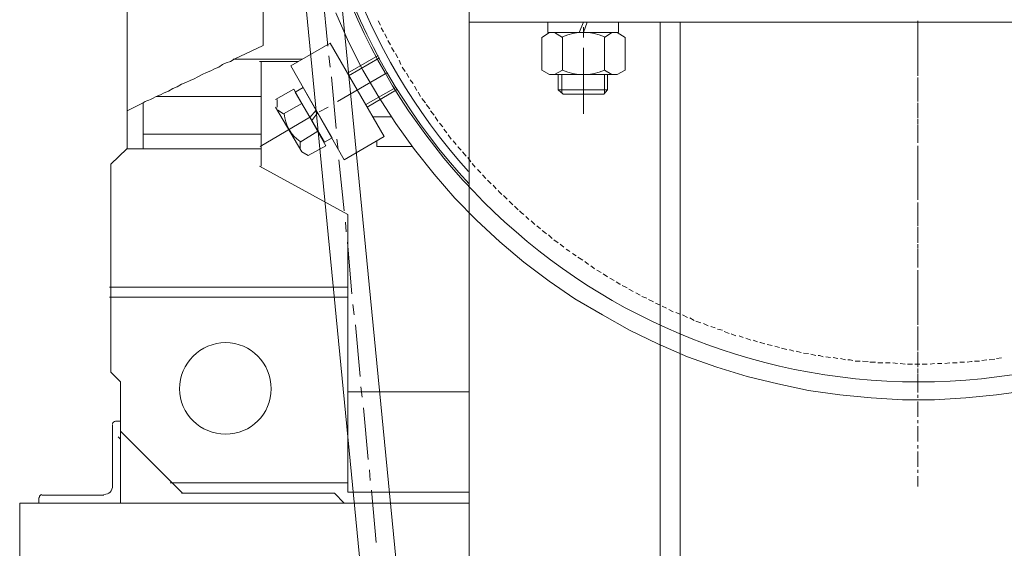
# Model space of a CAD drawing. Header units: millimetres. Extents: x 452087 to 582075, y 10891 to 81641.
# Tile 178 of 256: x 498189 to 498801, y 60927 to 61255. Entities that reach past the tile are written whole.
import ezdxf

# ---------------------------------------------------------------- set-up
doc = ezdxf.new("R2010")
doc.units = ezdxf.units.MM
doc.layers.add('ОЗиМ Металл', color=1, linetype='Continuous', lineweight=50)

# ---------------------------------------------------------------- blocks, each defined once
blk = doc.blocks.new('механизм')
at = {"color": 7, "linetype": 'Continuous', "lineweight": 20, "true_color": 0x000007}
for points in [[(517148.42, 76872.99), (517304.77, 75268.73), (517304.77, 75268.73)], [(517126.73, 76870.75), (517282.7, 75266.49), (517282.7, 75266.49)], [(517148.05, 76764.15), (517151.04, 76732.73), (517151.04, 76732.73)], [(517181.71, 76748.06), (517183.21, 76745.44), (517183.21, 76745.44)], [(517510.12, 76740.21), (517510.12, 76748.06), (517510.12, 76748.06)], [(517510.12, 76747.69), (517510.12, 76745.82), (517510.12, 76745.82)], [(517183.58, 76743.95), (517185.08, 76741.33), (517185.08, 76741.33)], [(517306.64, 76737.96), (517306.64, 76744.32), (517306.64, 76744.32)], [(517510.12, 76743.95), (517510.12, 76734.6), (517510.12, 76734.6)], [(517185.83, 76740.21), (517186.95, 76737.59), (517186.95, 76737.59)], [(517187.7, 76736.09), (517189.19, 76733.47), (517189.19, 76733.47)], [(517510.12, 76736.84), (517510.12, 76738.71), (517510.12, 76738.71)], [(517510.12, 76727.49), (517510.12, 76735.34), (517510.12, 76735.34)], [(517189.94, 76731.98), (517191.44, 76729.36), (517191.44, 76729.36)], [(517306.64, 76691.58), (517306.64, 76731.6), (517306.64, 76731.6)], [(517510.12, 76732.73), (517510.12, 76730.86), (517510.12, 76730.86)], [(517151.79, 76726.74), (517152.54, 76720.01), (517152.54, 76720.01)], [(517192.18, 76728.24), (517193.68, 76725.62), (517193.68, 76725.62)], [(517194.43, 76724.12), (517195.55, 76721.5), (517195.55, 76721.5)], [(517510.12, 76728.99), (517510.12, 76719.63), (517510.12, 76719.63)], [(517510.12, 76724.5), (517510.12, 76725.99), (517510.12, 76725.99)], [(517196.3, 76720.01), (517198.17, 76717.39), (517198.17, 76717.39)], [(517510.12, 76714.77), (517510.12, 76723), (517510.12, 76723)], [(517510.12, 76717.39), (517510.12, 76715.52), (517510.12, 76715.52)], [(517153.28, 76714.02), (517156.28, 76682.6), (517156.28, 76682.6)], [(517187.32, 76716.64), (517157.02, 76699.06), (517157.02, 76699.06)], [(517198.92, 76716.27), (517200.41, 76713.65), (517200.41, 76713.65)], [(517201.16, 76712.15), (517203.03, 76709.91), (517203.03, 76709.91)], [(517510.12, 76713.65), (517510.12, 76704.3), (517510.12, 76704.3)], [(517510.12, 76711.78), (517510.12, 76713.28), (517510.12, 76713.28)], [(517203.78, 76708.41), (517205.28, 76705.8), (517205.28, 76705.8)], [(517510.12, 76702.05), (517510.12, 76710.28), (517510.12, 76710.28)], [(517206.02, 76704.67), (517207.52, 76702.05), (517207.52, 76702.05)], [(517208.27, 76700.93), (517210.51, 76698.31), (517210.51, 76698.31)], [(517510.12, 76702.05), (517510.12, 76700.18), (517510.12, 76700.18)], [(517510.12, 76699.06), (517510.12, 76700.93), (517510.12, 76700.93)], [(517151.41, 76695.7), (517145.8, 76692.7), (517145.8, 76692.7)], [(517210.89, 76697.19), (517213.13, 76694.57), (517213.13, 76694.57)], [(517213.5, 76693.45), (517215.75, 76690.83), (517215.75, 76690.83)], [(517510.12, 76698.31), (517510.12, 76688.96), (517510.12, 76688.96)], [(517510.12, 76689.71), (517510.12, 76697.57), (517510.12, 76697.57)], [(517140.57, 76689.71), (517109.9, 76671.76), (517109.9, 76671.76)], [(517216.5, 76689.71), (517217.99, 76687.09), (517217.99, 76687.09)], [(517510.12, 76686.34), (517510.12, 76688.22), (517510.12, 76688.22)], [(517219.12, 76685.97), (517220.99, 76683.73), (517220.99, 76683.73)], [(517221.73, 76682.23), (517223.6, 76679.99), (517223.6, 76679.99)], [(517510.12, 76687.09), (517510.12, 76685.22), (517510.12, 76685.22)], [(517510.12, 76676.99), (517510.12, 76684.85), (517510.12, 76684.85)], [(517510.12, 76683.35), (517510.12, 76674), (517510.12, 76674)], [(517156.65, 76676.25), (517157.4, 76669.89), (517157.4, 76669.89)], [(517224.35, 76678.86), (517226.22, 76676.25), (517226.22, 76676.25)], [(517510.12, 76674), (517510.12, 76675.5), (517510.12, 76675.5)], [(517227.34, 76675.12), (517229.21, 76672.88), (517229.21, 76672.88)], [(517230.34, 76671.76), (517230.34, 76671.38), (517232.21, 76669.51)], [(517510.12, 76664.28), (517510.12, 76672.13), (517510.12, 76672.13)], [(517510.12, 76672.13), (517510.12, 76670.26), (517510.12, 76670.26)], [(517157.77, 76663.53), (517161.14, 76632.48), (517161.14, 76632.48)], [(517232.96, 76668.39), (517235.2, 76665.77), (517235.2, 76665.77)], [(517236.32, 76665.02), (517238.19, 76662.41), (517238.19, 76662.41)], [(517510.12, 76668.39), (517510.12, 76658.67), (517510.12, 76658.67)], [(517238.94, 76661.28), (517240.81, 76659.04), (517240.81, 76659.04)], [(517242.31, 76657.92), (517242.31, 76657.54), (517244.18, 76655.67)], [(517510.12, 76661.28), (517510.12, 76662.78), (517510.12, 76662.78)], [(517510.12, 76651.56), (517510.12, 76659.79), (517510.12, 76659.79)], [(517245.3, 76654.55), (517247.17, 76652.31), (517247.17, 76652.31)], [(517510.12, 76656.8), (517510.12, 76654.93), (517510.12, 76654.93)], [(517510.12, 76653.06), (517510.12, 76643.7), (517510.12, 76643.7)], [(517248.29, 76651.19), (517250.53, 76648.94), (517250.53, 76648.94)], [(517251.66, 76648.19), (517253.53, 76645.95), (517253.53, 76645.95)], [(517510.12, 76648.57), (517510.12, 76650.44), (517510.12, 76650.44)], [(517510.12, 76639.22), (517510.12, 76647.07), (517510.12, 76647.07)], [(517254.65, 76644.83), (517255.4, 76644.08), (517256.89, 76642.58)], [(517258.02, 76641.83), (517260.26, 76639.59), (517260.26, 76639.59)], [(517510.12, 76641.83), (517510.12, 76639.59), (517510.12, 76639.59)], [(517261.38, 76638.47), (517263.63, 76636.22), (517263.63, 76636.22)], [(517264.75, 76635.48), (517266.99, 76633.23), (517266.99, 76633.23)], [(517510.12, 76635.85), (517510.12, 76637.72), (517510.12, 76637.72)], [(517510.12, 76637.72), (517510.12, 76628.37), (517510.12, 76628.37)], [(517510.12, 76626.5), (517510.12, 76634.35), (517510.12, 76634.35)], [(517267.74, 76632.48), (517268.86, 76631.36), (517270.36, 76630.24)], [(517271.48, 76629.12), (517273.35, 76627.25), (517273.35, 76627.25)], [(517161.89, 76625.75), (517162.26, 76619.77), (517162.26, 76619.77)], [(517274.85, 76626.5), (517277.09, 76624.25), (517277.09, 76624.25)], [(517278.21, 76623.51), (517280.46, 76621.64), (517280.46, 76621.64)], [(517510.12, 76626.5), (517510.12, 76624.63), (517510.12, 76624.63)], [(517510.12, 76623.51), (517510.12, 76625), (517510.12, 76625)], [(517510.12, 76622.76), (517510.12, 76613.03), (517510.12, 76613.03)], [(517510.12, 76613.78), (517510.12, 76621.64), (517510.12, 76621.64)], [(517281.58, 76620.51), (517283.08, 76619.39), (517284.2, 76618.64)], [(517285.32, 76617.9), (517287.56, 76615.65), (517287.56, 76615.65)], [(517163.01, 76613.41), (517165.63, 76581.99), (517165.63, 76581.99)], [(517288.69, 76614.9), (517291.31, 76613.03), (517291.31, 76613.03)], [(517292.43, 76612.28), (517294.67, 76610.41), (517294.67, 76610.41)], [(517510.12, 76610.79), (517510.12, 76612.28), (517510.12, 76612.28)], [(517510.12, 76611.16), (517510.12, 76609.67), (517510.12, 76609.67)], [(517296.17, 76609.29), (517297.66, 76608.17), (517298.41, 76607.8)], [(517299.91, 76606.67), (517302.15, 76605.18), (517302.15, 76605.18)], [(517303.27, 76604.43), (517306.27, 76602.56), (517306.27, 76602.56)], [(517510.12, 76601.06), (517510.12, 76609.29), (517510.12, 76609.29)], [(517510.12, 76607.8), (517510.12, 76598.07), (517510.12, 76598.07)], [(517307.39, 76601.81), (517309.63, 76599.94), (517309.63, 76599.94)], [(517311.13, 76599.19), (517313, 76597.7), (517313.37, 76597.32)], [(517510.12, 76598.07), (517510.12, 76599.94), (517510.12, 76599.94)], [(517314.87, 76596.58), (517317.49, 76595.08), (517317.49, 76595.08)], [(517318.61, 76594.33), (517321.23, 76592.46), (517321.23, 76592.46)], [(517322.72, 76591.71), (517325.34, 76590.22), (517325.34, 76590.22)], [(517510.12, 76588.35), (517510.12, 76596.58), (517510.12, 76596.58)], [(517510.12, 76596.2), (517510.12, 76594.33), (517510.12, 76594.33)], [(517510.12, 76592.46), (517510.12, 76583.11), (517510.12, 76583.11)], [(517326.47, 76589.47), (517328.71, 76587.97), (517329.08, 76587.97)], [(517330.21, 76587.22), (517333.2, 76585.73), (517333.2, 76585.73)], [(517510.12, 76585.35), (517510.12, 76587.22), (517510.12, 76587.22)], [(517334.32, 76584.98), (517336.94, 76583.48), (517336.94, 76583.48)], [(517338.43, 76582.74), (517341.05, 76581.24), (517341.05, 76581.24)], [(517342.17, 76580.49), (517345.17, 76579.37), (517345.17, 76579.37)], [(517510.12, 76576), (517510.12, 76583.86), (517510.12, 76583.86)], [(517510.12, 76581.24), (517510.12, 76579.37), (517510.12, 76579.37)], [(517166.38, 76575.63), (517167.12, 76569.27), (517167.12, 76569.27)], [(517346.29, 76578.62), (517349.28, 76577.13), (517349.28, 76577.13)], [(517350.4, 76576.38), (517353.4, 76575.25), (517353.4, 76575.25)], [(517354.52, 76574.51), (517357.14, 76573.38), (517357.14, 76573.38)], [(517510.12, 76577.13), (517510.12, 76567.77), (517510.12, 76567.77)], [(517510.12, 76572.64), (517510.12, 76574.51), (517510.12, 76574.51)], [(517358.63, 76572.64), (517361.25, 76571.14), (517361.25, 76571.14)], [(517362.75, 76570.77), (517365.37, 76569.64), (517365.37, 76569.64)], [(517366.86, 76569.27), (517369.85, 76567.77), (517369.85, 76567.77)], [(517510.12, 76563.29), (517510.12, 76571.14), (517510.12, 76571.14)], [(517167.87, 76563.29), (517170.86, 76531.87), (517170.86, 76531.87)], [(517371.35, 76567.4), (517373.97, 76565.9), (517373.97, 76565.9)], [(517375.09, 76565.53), (517378.08, 76564.41), (517378.08, 76564.41)], [(517379.58, 76564.03), (517382.57, 76562.54), (517382.57, 76562.54)], [(517384.07, 76562.16), (517386.69, 76561.42), (517386.69, 76561.42)], [(517510.12, 76565.9), (517510.12, 76564.03), (517510.12, 76564.03)], [(517510.12, 76562.16), (517510.12, 76552.44), (517510.12, 76552.44)], [(517510.12, 76560.29), (517510.12, 76561.79), (517510.12, 76561.79)], [(517388.18, 76560.67), (517391.17, 76559.92), (517391.17, 76559.92)], [(517392.3, 76559.17), (517395.29, 76558.05), (517395.29, 76558.05)], [(517396.41, 76557.68), (517399.4, 76556.55), (517399.4, 76556.55)], [(517401.27, 76556.55), (517403.89, 76555.43), (517403.89, 76555.43)], [(517510.12, 76550.57), (517510.12, 76558.42), (517510.12, 76558.42)], [(517405.39, 76555.06), (517408.38, 76553.93), (517408.38, 76553.93)], [(517409.88, 76553.93), (517412.49, 76552.81), (517412.49, 76552.81)], [(517413.99, 76552.44), (517414.36, 76552.44), (517416.98, 76551.69)], [(517418.48, 76551.32), (517421.47, 76550.57), (517421.47, 76550.57)], [(517422.97, 76550.19), (517425.96, 76549.45), (517425.96, 76549.45)], [(517510.12, 76550.57), (517510.12, 76548.7), (517510.12, 76548.7)], [(517427.08, 76549.07), (517430.45, 76548.32), (517430.45, 76548.32)], [(517431.94, 76547.95), (517432.32, 76547.95), (517434.56, 76547.2)], [(517436.06, 76547.2), (517439.05, 76546.45), (517439.05, 76546.45)], [(517440.55, 76546.08), (517443.54, 76545.71), (517443.54, 76545.71)], [(517445.04, 76545.33), (517448.03, 76544.58), (517448.03, 76544.58)], [(517449.52, 76544.58), (517450.27, 76544.58), (517452.52, 76543.84)], [(517454.01, 76543.84), (517457.01, 76543.46), (517457.01, 76543.46)], [(517510.12, 76547.58), (517510.12, 76549.45), (517510.12, 76549.45)], [(517510.12, 76546.83), (517510.12, 76537.48), (517510.12, 76537.48)], [(517510.12, 76537.85), (517510.12, 76546.08), (517510.12, 76546.08)], [(517458.5, 76543.46), (517461.49, 76542.71), (517461.49, 76542.71)], [(517462.99, 76542.71), (517465.98, 76541.97), (517465.98, 76541.97)], [(517467.48, 76541.97), (517468.97, 76541.97), (517470.47, 76541.59)], [(517471.97, 76541.22), (517474.96, 76541.22), (517474.96, 76541.22)], [(517476.46, 76541.22), (517479.82, 76540.84), (517479.82, 76540.84)], [(517480.94, 76540.47), (517484.31, 76540.47), (517484.31, 76540.47)], [(517485.81, 76540.1), (517487.3, 76540.1), (517488.8, 76540.1)], [(517490.29, 76540.1), (517493.29, 76540.1), (517493.29, 76540.1)], [(517494.78, 76540.1), (517497.78, 76539.72), (517497.78, 76539.72)], [(517499.27, 76539.72), (517502.26, 76539.35), (517502.26, 76539.35)], [(517503.76, 76539.35), (517505.63, 76539.35), (517506.75, 76539.35)], [(517508.25, 76539.35), (517511.24, 76539.35), (517511.24, 76539.35)], [(517512.74, 76539.35), (517515.73, 76539.35), (517515.73, 76539.35)], [(517517.6, 76539.35), (517520.22, 76539.72), (517520.22, 76539.72)], [(517522.09, 76539.72), (517524.33, 76539.72), (517524.71, 76539.72)], [(517526.58, 76539.72), (517529.57, 76540.1), (517529.57, 76540.1)], [(517531.07, 76540.1), (517534.06, 76540.1), (517534.06, 76540.1)], [(517535.55, 76540.47), (517538.55, 76540.47), (517538.55, 76540.47)], [(517540.04, 76540.47), (517542.66, 76540.84), (517543.03, 76540.84)], [(517544.53, 76541.22), (517547.52, 76541.22), (517547.52, 76541.22)], [(517549.02, 76541.59), (517552.01, 76541.97), (517552.01, 76541.97)], [(517553.51, 76541.97), (517556.87, 76542.34), (517556.87, 76542.34)], [(517558, 76542.71), (517560.99, 76543.09), (517560.99, 76543.09)], [(517510.12, 76534.86), (517510.12, 76536.73), (517510.12, 76536.73)], [(517510.12, 76535.61), (517510.12, 76533.74), (517510.12, 76533.74)], [(517510.12, 76525.51), (517510.12, 76533.36), (517510.12, 76533.36)], [(517510.12, 76531.87), (517510.12, 76522.14), (517510.12, 76522.14)], [(517171.24, 76525.51), (517171.99, 76519.15), (517171.99, 76519.15)], [(517510.12, 76520.65), (517510.12, 76518.77), (517510.12, 76518.77)], [(517510.12, 76516.53), (517510.12, 76507.18), (517510.12, 76507.18)], [(517172.73, 76512.79), (517175.73, 76481.37), (517175.73, 76481.37)], [(517510.12, 76505.31), (517510.12, 76503.44), (517510.12, 76503.44)], [(517510.12, 76501.57), (517510.12, 76492.22), (517510.12, 76492.22)], [(517510.12, 76489.97), (517510.12, 76488.1), (517510.12, 76488.1)], [(517510.12, 76486.23), (517510.12, 76476.88), (517510.12, 76476.88)], [(517176.47, 76475.01), (517176.85, 76468.65), (517176.85, 76468.65)], [(517510.12, 76475.01), (517510.12, 76473.14), (517510.12, 76473.14)], [(517510.12, 76471.27), (517510.12, 76464.91), (517510.12, 76464.91)], [(517177.6, 76462.67), (517180.59, 76430.88), (517180.59, 76430.88)]]:
    blk.add_lwpolyline(points, dxfattribs=at)
at = {"layer": 'ОЗиМ Металл', "linetype": 'Continuous', "lineweight": 20}
for points in [[(517155.9, 76752.92), (517163.76, 76735.34), (517172.36, 76718.14), (517182.09, 76701.68), (517192.56, 76685.6), (517203.78, 76669.89), (517215.75, 76654.93), (517228.47, 76640.34), (517241.56, 76626.87), (517255.77, 76613.78), (517270.36, 76601.44), (517285.69, 76589.84), (517301.4, 76579), (517318.24, 76569.27), (517334.69, 76559.92), (517351.9, 76551.69), (517369.85, 76543.84), (517387.81, 76537.48), (517406.14, 76531.87), (517424.84, 76527.38), (517443.54, 76523.26), (517462.62, 76520.65), (517481.69, 76518.77), (517500.77, 76517.65), (517520.22, 76517.65), (517539.29, 76518.77), (517558, 76520.65), (517577.45, 76523.26)], [(517029.1, 76670.26), (517029.1, 76895.43), (517029.1, 76895.43)], [(517237.07, 76763.02), (517237.07, 76285.75), (517237.07, 76285.75)], [(517111.77, 76733.1), (517111.77, 76757.41), (517111.77, 76757.41)], [(517783.92, 76747.31), (517237.07, 76747.31), (517237.07, 76747.31)], [(517284.95, 76747.31), (517327.96, 76747.31), (517327.96, 76747.31)], [(517284.95, 76740.95), (517284.95, 76747.31), (517284.95, 76747.31)], [(517306.64, 76747.31), (517304.02, 76740.95), (517304.02, 76740.95)], [(517308.89, 76747.31), (517306.64, 76740.95), (517306.64, 76740.95)], [(517327.96, 76747.31), (517327.96, 76740.95), (517327.96, 76740.95)], [(517353.4, 76747.31), (517353.4, 76344.85), (517353.4, 76344.85)], [(517365.37, 76747.31), (517365.37, 76344.85), (517365.37, 76344.85)], [(517286.07, 76715.52), (517281.21, 76718.14), (517281.21, 76737.96), (517286.07, 76740.95)], [(517327.96, 76740.95), (517284.95, 76740.95), (517284.95, 76740.95)], [(517327.21, 76740.95), (517286.07, 76740.95), (517286.07, 76740.95)], [(517289.06, 76740.95), (517293.92, 76737.96), (517293.92, 76718.14), (517289.06, 76715.52)], [(517323.85, 76740.95), (517319.36, 76737.96), (517319.36, 76718.14), (517323.85, 76715.52)], [(517327.21, 76740.95), (517332.08, 76737.96), (517332.08, 76737.96)], [(517332.08, 76737.96), (517332.08, 76718.14), (517332.08, 76718.14)], [(517094.19, 76724.87), (517111.77, 76733.1), (517111.77, 76733.1)], [(517094.19, 76724.87), (517111.77, 76733.1), (517111.77, 76733.1)], [(517152.54, 76734.6), (517128.6, 76720.76), (517128.6, 76720.76)], [(517161.14, 76663.53), (517185.45, 76677.74), (517152.54, 76734.6)], [(517089.32, 76722.63), (517091.94, 76723.37), (517091.94, 76723.37)], [(517089.32, 76722.63), (517091.94, 76723.37), (517091.94, 76723.37)], [(517091.94, 76723.37), (517094.19, 76724.87), (517094.19, 76724.87)], [(517091.94, 76723.37), (517094.19, 76724.87), (517094.19, 76724.87)], [(517093.44, 76724.87), (517135.7, 76724.87), (517135.7, 76724.87)], [(517093.44, 76724.87), (517135.7, 76724.87), (517135.7, 76724.87)], [(517133.09, 76723.37), (517109.52, 76723.37), (517109.52, 76723.37)], [(517109.52, 76723.37), (517133.09, 76723.37), (517133.09, 76723.37)], [(517109.52, 76723.37), (517133.09, 76723.37), (517133.09, 76723.37)], [(517110.64, 76659.79), (517110.64, 76670.26), (517110.64, 76679.24), (517110.64, 76702.05), (517110.64, 76723.37)], [(517110.64, 76659.79), (517110.64, 76670.26), (517110.64, 76679.24), (517110.64, 76702.05), (517110.64, 76723.37)], [(517110.64, 76659.79), (517110.64, 76670.26), (517110.64, 76679.24), (517110.64, 76702.05), (517110.64, 76723.37)], [(517163.01, 76716.27), (517181.71, 76727.12), (517181.71, 76727.12)], [(517163.76, 76714.77), (517182.46, 76725.62), (517182.46, 76725.62)], [(517077.35, 76716.64), (517079.97, 76717.76), (517079.97, 76717.76)], [(517077.35, 76716.64), (517079.97, 76717.76), (517079.97, 76717.76)], [(517079.97, 76717.76), (517082.22, 76718.89), (517082.22, 76718.89)], [(517079.97, 76717.76), (517082.22, 76718.89), (517082.22, 76718.89)], [(517082.22, 76718.89), (517084.84, 76720.01), (517084.84, 76720.01)], [(517082.22, 76718.89), (517084.84, 76720.01), (517084.84, 76720.01)], [(517084.84, 76720.01), (517087.08, 76721.5), (517087.08, 76721.5)], [(517084.84, 76720.01), (517087.08, 76721.5), (517087.08, 76721.5)], [(517087.08, 76721.5), (517089.32, 76722.63), (517089.32, 76722.63)], [(517087.08, 76721.5), (517089.32, 76722.63), (517089.32, 76722.63)], [(517128.6, 76720.76), (517161.14, 76663.53), (517161.14, 76663.53)], [(517332.08, 76718.14), (517327.21, 76715.52), (517327.21, 76715.52)], [(517064.64, 76710.66), (517067.26, 76711.78), (517067.26, 76711.78)], [(517064.64, 76710.66), (517067.26, 76711.78), (517067.26, 76711.78)], [(517067.26, 76711.78), (517069.87, 76712.9), (517069.87, 76712.9)], [(517067.26, 76711.78), (517069.87, 76712.9), (517069.87, 76712.9)], [(517069.87, 76712.9), (517072.12, 76714.02), (517072.12, 76714.02)], [(517069.87, 76712.9), (517072.12, 76714.02), (517072.12, 76714.02)], [(517072.12, 76714.02), (517074.74, 76715.52), (517074.74, 76715.52)], [(517072.12, 76714.02), (517074.74, 76715.52), (517074.74, 76715.52)], [(517074.74, 76715.52), (517077.35, 76716.64), (517077.35, 76716.64)], [(517074.74, 76715.52), (517077.35, 76716.64), (517077.35, 76716.64)], [(517327.21, 76715.52), (517286.07, 76715.52), (517286.07, 76715.52)], [(517291.31, 76715.52), (517291.31, 76706.17), (517294.3, 76703.55)], [(517293.55, 76715.52), (517293.55, 76704.3), (517293.55, 76704.3)], [(517318.98, 76703.55), (517321.23, 76706.17), (517321.23, 76715.52)], [(517319.36, 76715.52), (517319.36, 76704.3), (517319.36, 76704.3)], [(517051.55, 76704.3), (517054.16, 76705.42), (517054.16, 76705.42)], [(517051.55, 76704.3), (517054.16, 76705.42), (517054.16, 76705.42)], [(517054.16, 76705.42), (517056.78, 76706.92), (517056.78, 76706.92)], [(517054.16, 76705.42), (517056.78, 76706.92), (517056.78, 76706.92)], [(517056.78, 76706.92), (517059.4, 76708.04), (517059.4, 76708.04)], [(517056.78, 76706.92), (517059.4, 76708.04), (517059.4, 76708.04)], [(517059.4, 76708.04), (517062.02, 76709.54), (517062.02, 76709.54)], [(517059.4, 76708.04), (517062.02, 76709.54), (517062.02, 76709.54)], [(517062.02, 76709.54), (517064.64, 76710.66), (517064.64, 76710.66)], [(517062.02, 76709.54), (517064.64, 76710.66), (517064.64, 76710.66)], [(517119.25, 76700.18), (517130.47, 76706.54), (517130.47, 76706.54)], [(517130.47, 76706.54), (517149.92, 76672.13), (517149.92, 76672.13)], [(517131.22, 76704.67), (517136.08, 76707.67), (517136.08, 76707.67)], [(517136.08, 76707.67), (517153.66, 76676.99), (517153.66, 76676.99)], [(517174.23, 76697.19), (517192.56, 76707.67), (517192.56, 76707.67)], [(517174.98, 76695.7), (517192.93, 76706.17), (517192.93, 76706.17)], [(517291.31, 76706.17), (517321.23, 76706.17), (517321.23, 76706.17)], [(517039.95, 76699.06), (517041.07, 76699.44), (517041.07, 76699.44)], [(517039.95, 76699.06), (517041.07, 76699.44), (517041.07, 76699.44)], [(517041.07, 76699.44), (517042.19, 76699.81), (517042.19, 76699.81)], [(517041.07, 76699.44), (517042.19, 76699.81), (517042.19, 76699.81)], [(517042.19, 76699.81), (517043.32, 76700.18), (517043.32, 76700.18)], [(517042.19, 76699.81), (517043.32, 76700.18), (517043.32, 76700.18)], [(517043.32, 76700.18), (517044.44, 76700.93), (517044.44, 76700.93)], [(517043.32, 76700.18), (517044.44, 76700.93), (517044.44, 76700.93)], [(517044.44, 76700.93), (517046.68, 76702.05), (517046.68, 76702.05)], [(517044.44, 76700.93), (517046.68, 76702.05), (517046.68, 76702.05)], [(517046.68, 76702.05), (517049.3, 76703.18), (517049.3, 76703.18)], [(517046.68, 76702.05), (517049.3, 76703.18), (517049.3, 76703.18)], [(517046.68, 76702.05), (517110.64, 76702.05), (517110.64, 76702.05)], [(517046.68, 76702.05), (517110.64, 76702.05), (517110.64, 76702.05)], [(517049.3, 76703.18), (517051.55, 76704.3), (517051.55, 76704.3)], [(517049.3, 76703.18), (517051.55, 76704.3), (517051.55, 76704.3)], [(517120.37, 76695.7), (517120.37, 76700.18), (517120.37, 76700.18)], [(517149.17, 76674.38), (517131.22, 76704.67), (517131.22, 76704.67)], [(517294.3, 76703.55), (517318.98, 76703.55), (517318.98, 76703.55)], [(517029.1, 76693.45), (517038.83, 76698.31), (517038.83, 76698.31)], [(517029.1, 76693.45), (517038.83, 76698.31), (517038.83, 76698.31)], [(517038.83, 76698.31), (517039.95, 76699.06), (517039.95, 76699.06)], [(517038.83, 76698.31), (517039.95, 76699.06), (517039.95, 76699.06)], [(517038.83, 76670.26), (517038.83, 76698.31), (517038.83, 76698.31)], [(517038.83, 76670.26), (517038.83, 76698.31), (517038.83, 76698.31)], [(517135.33, 76668.39), (517119.25, 76695.7), (517119.25, 76695.7)], [(517124.11, 76691.58), (517120.74, 76693.83), (517120.74, 76693.83)], [(517135.33, 76697.94), (517124.11, 76691.58), (517124.11, 76691.58)], [(517140.19, 76689.34), (517143.93, 76693.83), (517143.93, 76693.83)], [(517145.06, 76692.33), (517141.32, 76687.47), (517141.32, 76687.47)], [(517178.72, 76689.71), (517189.57, 76689.71), (517189.57, 76689.71)], [(517178.72, 76689.71), (517189.57, 76689.71), (517189.57, 76689.71)], [(517038.83, 76679.24), (517110.64, 76679.24), (517110.64, 76679.24)], [(517038.83, 76679.24), (517110.64, 76679.24), (517110.64, 76679.24)], [(517145.06, 76681.11), (517134.21, 76674.38), (517134.21, 76670.26)], [(517153.66, 76676.99), (517149.17, 76674.38), (517149.17, 76674.38)], [(517019, 76660.91), (517028.73, 76670.26), (517028.73, 76670.26)], [(517019, 76534.48), (517019, 76660.91), (517028.73, 76670.26)], [(517028.73, 76670.26), (517110.64, 76670.26), (517110.64, 76670.26)], [(517028.73, 76670.26), (517110.64, 76670.26), (517110.64, 76670.26)], [(517149.92, 76672.13), (517139.07, 76666.15), (517139.07, 76666.15)], [(517180.96, 76671.76), (517180.96, 76675.12), (517180.96, 76675.12)], [(517180.96, 76671.76), (517180.96, 76675.12), (517180.96, 76675.12)], [(517180.96, 76671.76), (517202.28, 76671.76), (517202.28, 76671.76)], [(517180.96, 76671.76), (517202.28, 76671.76), (517202.28, 76671.76)], [(517139.07, 76666.15), (517135.33, 76668.39), (517135.33, 76668.39)], [(517019, 76534.48), (517019, 76660.91), (517019, 76660.91)], [(517163.38, 76630.24), (517109.52, 76659.79), (517109.52, 76659.79)], [(517163.38, 76630.24), (517109.52, 76659.79), (517109.52, 76659.79)], [(517163.38, 76630.24), (517109.52, 76659.79), (517109.52, 76659.79)], [(517163.38, 76461.55), (517163.38, 76467.16), (517163.38, 76580.12), (517163.38, 76586.1), (517163.38, 76630.24)], [(517163.38, 76461.55), (517163.38, 76467.16), (517163.38, 76580.12), (517163.38, 76586.1), (517163.38, 76630.24)], [(517018.26, 76586.1), (517163.38, 76586.1), (517163.38, 76586.1)], [(517163.38, 76586.1), (517018.26, 76586.1), (517018.26, 76586.1)], [(517018.26, 76580.12), (517163.38, 76580.12), (517163.38, 76580.12)], [(517163.38, 76580.12), (517018.26, 76580.12), (517018.26, 76580.12)], [(517024.99, 76528.5), (517019, 76534.48), (517019, 76534.48)], [(517024.99, 76528.5), (517019, 76534.48), (517019, 76534.48)], [(517024.99, 76498.58), (517024.99, 76528.5), (517024.99, 76528.5)], [(517024.99, 76498.58), (517024.99, 76528.5), (517024.99, 76528.5)], [(517237.07, 76522.52), (517163.38, 76522.52), (517163.38, 76522.52)], [(517020.13, 76502.69), (517020.13, 76465.29), (517020.13, 76465.29)], [(517024.99, 76504.56), (517022, 76504.56), (517022, 76504.56)], [(517024.99, 76454.81), (517024.99, 76504.56), (517024.99, 76504.56)], [(517062.77, 76460.8), (517024.99, 76498.58), (517024.99, 76498.58)], [(517062.77, 76460.8), (517024.99, 76498.58), (517024.99, 76498.58)], [(517024.99, 76493.71), (517023.49, 76495.21), (517023.49, 76495.21)], [(517055.29, 76467.16), (517163.38, 76467.16), (517163.38, 76467.16)], [(517163.38, 76467.16), (517055.29, 76467.16), (517055.29, 76467.16)], [(517014.89, 76459.68), (516977.11, 76459.68), (516977.11, 76459.68)], [(517062.02, 76460.8), (517155.15, 76460.8), (517155.15, 76460.8)], [(517155.15, 76460.8), (517062.02, 76460.8), (517062.02, 76460.8)], [(517161.14, 76454.81), (517155.15, 76460.8), (517155.15, 76460.8)], [(517161.14, 76454.81), (517155.15, 76460.8), (517155.15, 76460.8)], [(517237.07, 76461.55), (517163.38, 76461.55), (517163.38, 76461.55)], [(516963.65, 76285.75), (516963.65, 76454.81), (516963.65, 76454.81)], [(516963.65, 76454.81), (517237.07, 76454.81), (517237.07, 76454.81)], [(516975.24, 76458.18), (516975.24, 76454.81), (516975.24, 76454.81)], [(517161.14, 76454.81), (517237.07, 76454.81), (517237.07, 76454.81)], [(517237.07, 76454.81), (517161.14, 76454.81), (517161.14, 76454.81)]]:
    blk.add_lwpolyline(points, dxfattribs=at)
for points, knots in [([(517783.92, 76648.94), (517921.19, 76797.43), (517915.58, 77028.22), (517770.83, 77169.61), (517770.83, 77169.61), (517626.07, 77310.62), (517394.91, 77310.62), (517250.16, 77169.61), (517250.16, 77169.61), (517105.41, 77028.22), (517099.42, 76797.43), (517237.07, 76648.94)], [0, 0, 0, 0, 0.083333, 0.083333, 0.083333, 0.083334, 0.166667, 0.166667, 0.166667, 0.166668, 1, 1, 1, 1]), ([(517783.92, 76656.42), (517916.7, 76803.79), (517908.85, 77029.71), (517765.96, 77167.36), (517765.96, 77167.36), (517623.45, 77305.01), (517397.53, 77305.01), (517254.65, 77167.36), (517254.65, 77167.36), (517112.14, 77029.71), (517104.29, 76803.79), (517236.7, 76656.42)], [0, 0, 0, 0, 0.083333, 0.083333, 0.083333, 0.083334, 0.166667, 0.166667, 0.166667, 0.166668, 1, 1, 1, 1]), ([(517884.53, 76902.54), (517884.53, 77109.01), (517716.96, 77276.58), (517510.49, 77276.58), (517510.49, 77276.58), (517303.65, 77276.58), (517136.45, 77109.01), (517136.45, 76902.54), (517136.45, 76902.54), (517136.45, 76696.07), (517303.65, 76528.5), (517510.49, 76528.5), (517510.49, 76528.5), (517716.96, 76528.5), (517884.53, 76696.07), (517884.53, 76902.54)], [0, 0, 0, 0, 0.0625, 0.0625, 0.0625, 0.062501, 0.125, 0.125, 0.125, 0.125001, 0.1875, 0.1875, 0.1875, 0.187501, 1, 1, 1, 1]), ([(517116.63, 76524.39), (517116.63, 76539.72), (517104.29, 76552.44), (517088.95, 76552.44), (517088.95, 76552.44), (517073.61, 76552.44), (517060.9, 76539.72), (517060.9, 76524.39), (517060.9, 76524.39), (517060.9, 76509.05), (517073.61, 76496.71), (517088.95, 76496.71), (517088.95, 76496.71), (517104.29, 76496.71), (517116.63, 76509.05), (517116.63, 76524.39)], [0, 0, 0, 0, 0.0625, 0.0625, 0.0625, 0.062501, 0.125, 0.125, 0.125, 0.125001, 0.1875, 0.1875, 0.1875, 0.187501, 1, 1, 1, 1]), ([(517116.63, 76524.39), (517116.63, 76539.72), (517104.29, 76552.44), (517088.95, 76552.44), (517088.95, 76552.44), (517073.61, 76552.44), (517060.9, 76539.72), (517060.9, 76524.39), (517060.9, 76524.39), (517060.9, 76509.05), (517073.61, 76496.71), (517088.95, 76496.71), (517088.95, 76496.71), (517104.29, 76496.71), (517116.63, 76509.05), (517116.63, 76524.39)], [0, 0, 0, 0, 0.0625, 0.0625, 0.0625, 0.062501, 0.125, 0.125, 0.125, 0.125001, 0.1875, 0.1875, 0.1875, 0.187501, 1, 1, 1, 1])]:
    blk.add_open_spline(points, degree=3, knots=knots, dxfattribs=at)
for points in [[(517319.36, 76738.34), (517311.13, 76742.08), (517302.15, 76742.08), (517293.92, 76738.34)], [(517293.92, 76718.14), (517302.15, 76714.4), (517311.13, 76714.4), (517319.36, 76718.14)], [(517124.48, 76691.58), (517125.23, 76684.85), (517128.6, 76678.49), (517134.21, 76674.75)], [(517022, 76504.56), (517020.87, 76504.56), (517020.13, 76503.81), (517020.13, 76503.07)], [(516977.11, 76460.05), (516976.36, 76460.05), (516975.62, 76459.3), (516975.62, 76458.18)], [(517014.89, 76460.05), (517017.88, 76460.05), (517020.13, 76462.29), (517020.13, 76465.29)]]:
    blk.add_open_spline(points, degree=3, dxfattribs=at)

msp = doc.modelspace()

# ---------------------------------------------------------------- block references
at = {"color": 5, "xscale": 1.02236421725, "yscale": 1.02236421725, "zscale": 1.02236421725}
msp.add_blockref('механизм', (-30336.09, -17210.04), dxfattribs=at)

doc.saveas('drawing.dxf')
